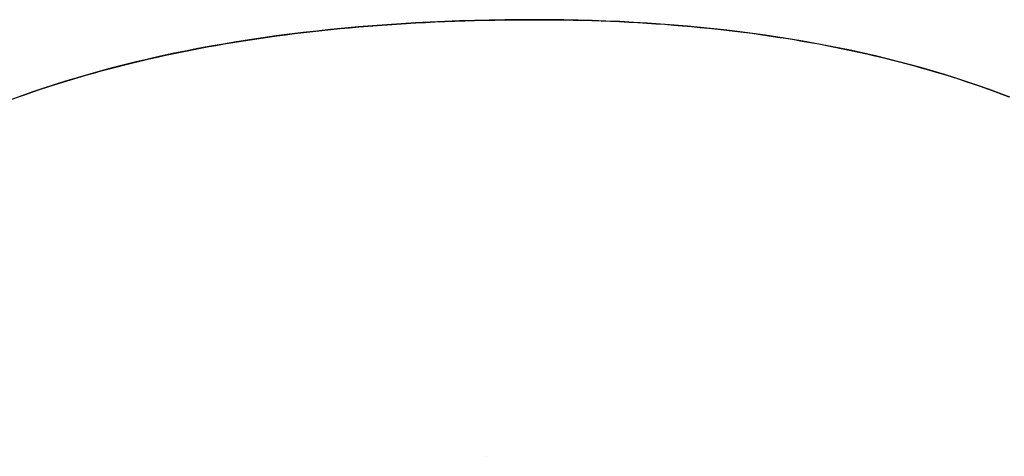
# Model space of a CAD drawing. Extents: x -3.81 to 3.81, y -1.89 to 1.9.
# Tile 101 of 149: x -0.1 to -0.01, y 1.5 to 1.54. Entities that reach past the tile are written whole.
import ezdxf

# ---------------------------------------------------------------- set-up
doc = ezdxf.new("R2010")
doc.units = 0
doc.layers.get('0').update_dxf_attribs({"linetype": 'CONTINUOUS'})

# ---------------------------------------------------------------- blocks, each defined once
blk = doc.blocks.new('*U1')
for p, q in [((-0.054854, 1.540305, 4.21), (-0.054854, 1.540305, 4.2098)), ((-0.054854, 1.540305, 4.21), (-0.054854, 1.540305, 4.2098)), ((-0.05935, 1.500044, 4.21), (-0.05935, 1.500044, 4.2098)), ((-0.05935, 1.500044, 4.21), (-0.05935, 1.500044, 4.2098))]:
    blk.add_line(p, q)
for points in [[(-0.10247, 1.53318, 4.21), (-0.101799, 1.53342, 4.21), (-0.101123, 1.53366, 4.21), (-0.100443, 1.53389, 4.21), (-0.099758, 1.53411, 4.21), (-0.099068, 1.53434, 4.21), (-0.098374, 1.53456, 4.21), (-0.097674, 1.53477, 4.21), (-0.096971, 1.53498, 4.21), (-0.096262, 1.53519, 4.21), (-0.095549, 1.53539, 4.21), (-0.094831, 1.53559, 4.21), (-0.094108, 1.53578, 4.21), (-0.093381, 1.53597, 4.21), (-0.092649, 1.53616, 4.21), (-0.091913, 1.53634, 4.21), (-0.091171, 1.53652, 4.21), (-0.090425, 1.5367, 4.21), (-0.089675, 1.53686, 4.21), (-0.088919, 1.53703, 4.21), (-0.088159, 1.53719, 4.21), (-0.087394, 1.53735, 4.21), (-0.086625, 1.5375, 4.21), (-0.085851, 1.53765, 4.21), (-0.085072, 1.5378, 4.21), (-0.084288, 1.53794, 4.21), (-0.0835, 1.53808, 4.21), (-0.082707, 1.53821, 4.21), (-0.081909, 1.53834, 4.21), (-0.081107, 1.53846, 4.21), (-0.0803, 1.53858, 4.21), (-0.079488, 1.5387, 4.21), (-0.078672, 1.53881, 4.21), (-0.077851, 1.53892, 4.21), (-0.077025, 1.53903, 4.21), (-0.076194, 1.53913, 4.21), (-0.075359, 1.53922, 4.21), (-0.074519, 1.53931, 4.21), (-0.073675, 1.5394, 4.21), (-0.072825, 1.53949, 4.21), (-0.071971, 1.53957, 4.21), (-0.071113, 1.53964, 4.21), (-0.07025, 1.53971, 4.21), (-0.069381, 1.53978, 4.21), (-0.068509, 1.53984, 4.21), (-0.067631, 1.5399, 4.21), (-0.066749, 1.53996, 4.21), (-0.065862, 1.54001, 4.21), (-0.064971, 1.54006, 4.21), (-0.064075, 1.5401, 4.21), (-0.063174, 1.54014, 4.21), (-0.062268, 1.54017, 4.21), (-0.061358, 1.5402, 4.21), (-0.060443, 1.54023, 4.21), (-0.059523, 1.54025, 4.21), (-0.058599, 1.54027, 4.21), (-0.05767, 1.54029, 4.21), (-0.056736, 1.5403, 4.21), (-0.055798, 1.5403, 4.21), (-0.054855, 1.54031, 4.21)], [(-0.10247, 1.53318, 4.21), (-0.101799, 1.53342, 4.21), (-0.101123, 1.53366, 4.21), (-0.100443, 1.53389, 4.21), (-0.099758, 1.53411, 4.21), (-0.099068, 1.53434, 4.21), (-0.098374, 1.53456, 4.21), (-0.097674, 1.53477, 4.21), (-0.096971, 1.53498, 4.21), (-0.096262, 1.53519, 4.21), (-0.095549, 1.53539, 4.21), (-0.094831, 1.53559, 4.21), (-0.094108, 1.53578, 4.21), (-0.093381, 1.53597, 4.21), (-0.092649, 1.53616, 4.21), (-0.091913, 1.53634, 4.21), (-0.091171, 1.53652, 4.21), (-0.090425, 1.5367, 4.21), (-0.089675, 1.53686, 4.21), (-0.088919, 1.53703, 4.21), (-0.088159, 1.53719, 4.21), (-0.087394, 1.53735, 4.21), (-0.086625, 1.5375, 4.21), (-0.085851, 1.53765, 4.21), (-0.085072, 1.5378, 4.21), (-0.084288, 1.53794, 4.21), (-0.0835, 1.53808, 4.21), (-0.082707, 1.53821, 4.21), (-0.081909, 1.53834, 4.21), (-0.081107, 1.53846, 4.21), (-0.0803, 1.53858, 4.21), (-0.079488, 1.5387, 4.21), (-0.078672, 1.53881, 4.21), (-0.077851, 1.53892, 4.21), (-0.077025, 1.53903, 4.21), (-0.076194, 1.53913, 4.21), (-0.075359, 1.53922, 4.21), (-0.074519, 1.53931, 4.21), (-0.073675, 1.5394, 4.21), (-0.072825, 1.53949, 4.21), (-0.071971, 1.53957, 4.21), (-0.071113, 1.53964, 4.21), (-0.07025, 1.53971, 4.21), (-0.069381, 1.53978, 4.21), (-0.068509, 1.53984, 4.21), (-0.067631, 1.5399, 4.21), (-0.066749, 1.53996, 4.21), (-0.065862, 1.54001, 4.21), (-0.064971, 1.54006, 4.21), (-0.064075, 1.5401, 4.21), (-0.063174, 1.54014, 4.21), (-0.062268, 1.54017, 4.21), (-0.061358, 1.5402, 4.21), (-0.060443, 1.54023, 4.21), (-0.059523, 1.54025, 4.21), (-0.058599, 1.54027, 4.21), (-0.05767, 1.54029, 4.21), (-0.056736, 1.5403, 4.21), (-0.055798, 1.5403, 4.21), (-0.054855, 1.54031, 4.21)], [(-0.054855, 1.54031, 4.2098), (-0.056271, 1.5403, 4.2098), (-0.057677, 1.54029, 4.2098), (-0.059073, 1.54026, 4.2098), (-0.060457, 1.54023, 4.2098), (-0.061831, 1.54019, 4.2098), (-0.063195, 1.54014, 4.2098), (-0.064548, 1.54008, 4.2098), (-0.06589, 1.54001, 4.2098), (-0.067222, 1.53993, 4.2098), (-0.068543, 1.53984, 4.2098), (-0.069854, 1.53974, 4.2098), (-0.071153, 1.53964, 4.2098), (-0.072443, 1.53952, 4.2098), (-0.073721, 1.5394, 4.2098), (-0.074989, 1.53926, 4.2098), (-0.076247, 1.53912, 4.2098), (-0.077494, 1.53897, 4.2098), (-0.07873, 1.53881, 4.2098), (-0.079955, 1.53863, 4.2098), (-0.08117, 1.53845, 4.2098), (-0.082375, 1.53826, 4.2098), (-0.083568, 1.53806, 4.2098), (-0.084751, 1.53786, 4.2098), (-0.085924, 1.53764, 4.2098), (-0.087086, 1.53741, 4.2098), (-0.088237, 1.53718, 4.2098), (-0.089378, 1.53693, 4.2098), (-0.090508, 1.53668, 4.2098), (-0.091627, 1.53641, 4.2098), (-0.092736, 1.53614, 4.2098), (-0.093834, 1.53586, 4.2098), (-0.094922, 1.53557, 4.2098), (-0.095999, 1.53526, 4.2098), (-0.097065, 1.53495, 4.2098), (-0.098121, 1.53463, 4.2098), (-0.099166, 1.53431, 4.2098), (-0.1002, 1.53397, 4.2098), (-0.101224, 1.53362, 4.2098), (-0.102238, 1.53326, 4.2098), (-0.10324, 1.5329, 4.2098)], [(-0.054855, 1.54031, 4.2098), (-0.056271, 1.5403, 4.2098), (-0.057677, 1.54029, 4.2098), (-0.059073, 1.54026, 4.2098), (-0.060457, 1.54023, 4.2098), (-0.061831, 1.54019, 4.2098), (-0.063195, 1.54014, 4.2098), (-0.064548, 1.54008, 4.2098), (-0.06589, 1.54001, 4.2098), (-0.067222, 1.53993, 4.2098), (-0.068543, 1.53984, 4.2098), (-0.069854, 1.53974, 4.2098), (-0.071153, 1.53964, 4.2098), (-0.072443, 1.53952, 4.2098), (-0.073721, 1.5394, 4.2098), (-0.074989, 1.53926, 4.2098), (-0.076247, 1.53912, 4.2098), (-0.077494, 1.53897, 4.2098), (-0.07873, 1.53881, 4.2098), (-0.079955, 1.53863, 4.2098), (-0.08117, 1.53845, 4.2098), (-0.082375, 1.53826, 4.2098), (-0.083568, 1.53806, 4.2098), (-0.084751, 1.53786, 4.2098), (-0.085924, 1.53764, 4.2098), (-0.087086, 1.53741, 4.2098), (-0.088237, 1.53718, 4.2098), (-0.089378, 1.53693, 4.2098), (-0.090508, 1.53668, 4.2098), (-0.091627, 1.53641, 4.2098), (-0.092736, 1.53614, 4.2098), (-0.093834, 1.53586, 4.2098), (-0.094922, 1.53557, 4.2098), (-0.095999, 1.53526, 4.2098), (-0.097065, 1.53495, 4.2098), (-0.098121, 1.53463, 4.2098), (-0.099166, 1.53431, 4.2098), (-0.1002, 1.53397, 4.2098), (-0.101224, 1.53362, 4.2098), (-0.102238, 1.53326, 4.2098), (-0.10324, 1.5329, 4.2098)], [(-0.054855, 1.54031, 4.21), (-0.053976, 1.5403, 4.21), (-0.053103, 1.5403, 4.21), (-0.052233, 1.54029, 4.21), (-0.051367, 1.54027, 4.21), (-0.050505, 1.54025, 4.21), (-0.049647, 1.54023, 4.21), (-0.048793, 1.5402, 4.21), (-0.047944, 1.54017, 4.21), (-0.047098, 1.54013, 4.21), (-0.046256, 1.54009, 4.21), (-0.045418, 1.54004, 4.21), (-0.044585, 1.53999, 4.21), (-0.043755, 1.53994, 4.21), (-0.042929, 1.53988, 4.21), (-0.042108, 1.53981, 4.21), (-0.04129, 1.53975, 4.21), (-0.040477, 1.53967, 4.21), (-0.039667, 1.5396, 4.21), (-0.038862, 1.53952, 4.21), (-0.03806, 1.53943, 4.21), (-0.037263, 1.53934, 4.21), (-0.03647, 1.53925, 4.21), (-0.03568, 1.53915, 4.21), (-0.034895, 1.53905, 4.21), (-0.034114, 1.53894, 4.21), (-0.033336, 1.53883, 4.21), (-0.032563, 1.53871, 4.21), (-0.031794, 1.53859, 4.21), (-0.031029, 1.53847, 4.21), (-0.030268, 1.53834, 4.21), (-0.029511, 1.5382, 4.21), (-0.028757, 1.53807, 4.21), (-0.028008, 1.53792, 4.21), (-0.027263, 1.53778, 4.21), (-0.026522, 1.53763, 4.21), (-0.025785, 1.53747, 4.21), (-0.025052, 1.53731, 4.21), (-0.024324, 1.53715, 4.21), (-0.023599, 1.53698, 4.21), (-0.022878, 1.53681, 4.21), (-0.022161, 1.53663, 4.21), (-0.021448, 1.53645, 4.21), (-0.020739, 1.53626, 4.21), (-0.020035, 1.53607, 4.21), (-0.019334, 1.53588, 4.21), (-0.018637, 1.53568, 4.21), (-0.017945, 1.53548, 4.21), (-0.017256, 1.53527, 4.21), (-0.016571, 1.53506, 4.21), (-0.015891, 1.53484, 4.21), (-0.015214, 1.53462, 4.21), (-0.014542, 1.53439, 4.21), (-0.013873, 1.53417, 4.21), (-0.013209, 1.53393, 4.21), (-0.012548, 1.53369, 4.21), (-0.011892, 1.53345, 4.21), (-0.01124, 1.5332, 4.21)], [(-0.054855, 1.54031, 4.21), (-0.053976, 1.5403, 4.21), (-0.053103, 1.5403, 4.21), (-0.052233, 1.54029, 4.21), (-0.051367, 1.54027, 4.21), (-0.050505, 1.54025, 4.21), (-0.049647, 1.54023, 4.21), (-0.048793, 1.5402, 4.21), (-0.047944, 1.54017, 4.21), (-0.047098, 1.54013, 4.21), (-0.046256, 1.54009, 4.21), (-0.045418, 1.54004, 4.21), (-0.044585, 1.53999, 4.21), (-0.043755, 1.53994, 4.21), (-0.042929, 1.53988, 4.21), (-0.042108, 1.53981, 4.21), (-0.04129, 1.53975, 4.21), (-0.040477, 1.53967, 4.21), (-0.039667, 1.5396, 4.21), (-0.038862, 1.53952, 4.21), (-0.03806, 1.53943, 4.21), (-0.037263, 1.53934, 4.21), (-0.03647, 1.53925, 4.21), (-0.03568, 1.53915, 4.21), (-0.034895, 1.53905, 4.21), (-0.034114, 1.53894, 4.21), (-0.033336, 1.53883, 4.21), (-0.032563, 1.53871, 4.21), (-0.031794, 1.53859, 4.21), (-0.031029, 1.53847, 4.21), (-0.030268, 1.53834, 4.21), (-0.029511, 1.5382, 4.21), (-0.028757, 1.53807, 4.21), (-0.028008, 1.53792, 4.21), (-0.027263, 1.53778, 4.21), (-0.026522, 1.53763, 4.21), (-0.025785, 1.53747, 4.21), (-0.025052, 1.53731, 4.21), (-0.024324, 1.53715, 4.21), (-0.023599, 1.53698, 4.21), (-0.022878, 1.53681, 4.21), (-0.022161, 1.53663, 4.21), (-0.021448, 1.53645, 4.21), (-0.020739, 1.53626, 4.21), (-0.020035, 1.53607, 4.21), (-0.019334, 1.53588, 4.21), (-0.018637, 1.53568, 4.21), (-0.017945, 1.53548, 4.21), (-0.017256, 1.53527, 4.21), (-0.016571, 1.53506, 4.21), (-0.015891, 1.53484, 4.21), (-0.015214, 1.53462, 4.21), (-0.014542, 1.53439, 4.21), (-0.013873, 1.53417, 4.21), (-0.013209, 1.53393, 4.21), (-0.012548, 1.53369, 4.21), (-0.011892, 1.53345, 4.21), (-0.01124, 1.5332, 4.21)], [(-0.011142, 1.53317, 4.2098), (-0.012124, 1.53354, 4.2098), (-0.013115, 1.5339, 4.2098), (-0.014115, 1.53425, 4.2098), (-0.015124, 1.53459, 4.2098), (-0.016142, 1.53492, 4.2098), (-0.01717, 1.53524, 4.2098), (-0.018206, 1.53555, 4.2098), (-0.019252, 1.53586, 4.2098), (-0.020306, 1.53615, 4.2098), (-0.02137, 1.53643, 4.2098), (-0.022443, 1.5367, 4.2098), (-0.023525, 1.53696, 4.2098), (-0.024616, 1.53722, 4.2098), (-0.025716, 1.53746, 4.2098), (-0.026825, 1.53769, 4.2098), (-0.027944, 1.53791, 4.2098), (-0.029071, 1.53812, 4.2098), (-0.030208, 1.53833, 4.2098), (-0.031354, 1.53852, 4.2098), (-0.032509, 1.5387, 4.2098), (-0.033673, 1.53888, 4.2098), (-0.034846, 1.53904, 4.2098), (-0.036028, 1.53919, 4.2098), (-0.037219, 1.53934, 4.2098), (-0.03842, 1.53947, 4.2098), (-0.039629, 1.53959, 4.2098), (-0.040848, 1.53971, 4.2098), (-0.042076, 1.53981, 4.2098), (-0.043312, 1.5399, 4.2098), (-0.044559, 1.53999, 4.2098), (-0.045814, 1.54006, 4.2098), (-0.047078, 1.54013, 4.2098), (-0.048351, 1.54018, 4.2098), (-0.049634, 1.54023, 4.2098), (-0.050925, 1.54026, 4.2098), (-0.052226, 1.54029, 4.2098), (-0.053536, 1.5403, 4.2098), (-0.054855, 1.54031, 4.2098)], [(-0.011142, 1.53317, 4.2098), (-0.012124, 1.53354, 4.2098), (-0.013115, 1.5339, 4.2098), (-0.014115, 1.53425, 4.2098), (-0.015124, 1.53459, 4.2098), (-0.016142, 1.53492, 4.2098), (-0.01717, 1.53524, 4.2098), (-0.018206, 1.53555, 4.2098), (-0.019252, 1.53586, 4.2098), (-0.020306, 1.53615, 4.2098), (-0.02137, 1.53643, 4.2098), (-0.022443, 1.5367, 4.2098), (-0.023525, 1.53696, 4.2098), (-0.024616, 1.53722, 4.2098), (-0.025716, 1.53746, 4.2098), (-0.026825, 1.53769, 4.2098), (-0.027944, 1.53791, 4.2098), (-0.029071, 1.53812, 4.2098), (-0.030208, 1.53833, 4.2098), (-0.031354, 1.53852, 4.2098), (-0.032509, 1.5387, 4.2098), (-0.033673, 1.53888, 4.2098), (-0.034846, 1.53904, 4.2098), (-0.036028, 1.53919, 4.2098), (-0.037219, 1.53934, 4.2098), (-0.03842, 1.53947, 4.2098), (-0.039629, 1.53959, 4.2098), (-0.040848, 1.53971, 4.2098), (-0.042076, 1.53981, 4.2098), (-0.043312, 1.5399, 4.2098), (-0.044559, 1.53999, 4.2098), (-0.045814, 1.54006, 4.2098), (-0.047078, 1.54013, 4.2098), (-0.048351, 1.54018, 4.2098), (-0.049634, 1.54023, 4.2098), (-0.050925, 1.54026, 4.2098), (-0.052226, 1.54029, 4.2098), (-0.053536, 1.5403, 4.2098), (-0.054855, 1.54031, 4.2098)]]:
    blk.add_polyline3d(points)

msp = doc.modelspace()

# ---------------------------------------------------------------- block references
msp.add_blockref('*U1', (0, 0))

doc.saveas('drawing.dxf')
